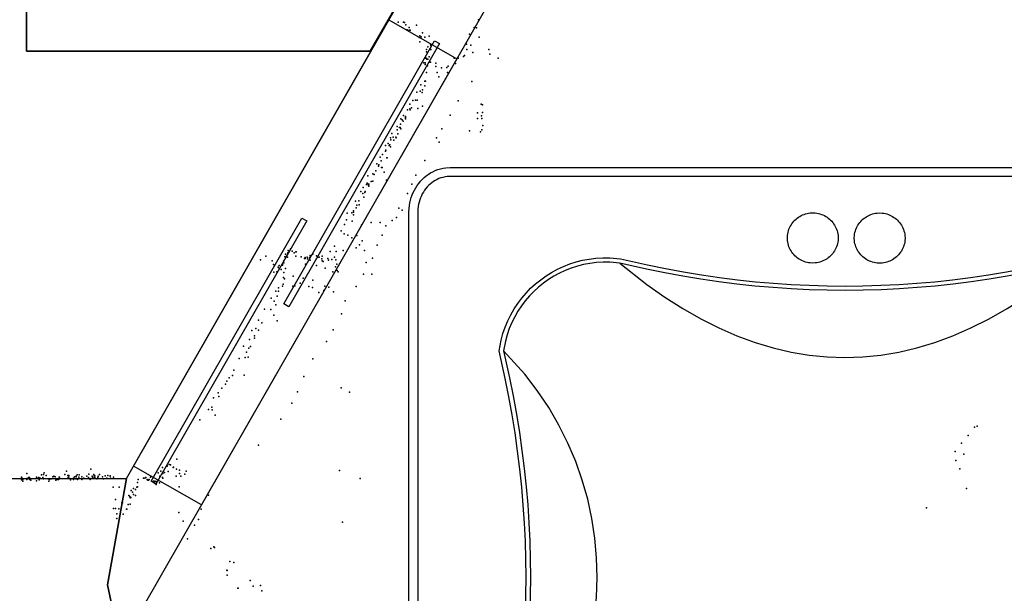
# Model space of a CAD drawing. Header units: millimetres. Extents: x -37888 to 39336, y -2864 to 67775.
# Tile 26 of 31: x -2517 to -280, y 14414 to 15718. Entities that reach past the tile are written whole.
import ezdxf

# ---------------------------------------------------------------- set-up
doc = ezdxf.new("R2010")
doc.units = ezdxf.units.MM
for name, color, linetype in [('OBJECTS', 8, 'Continuous'), ('P', 9, 'Continuous'), ('ROOMS', 1, 'Continuous'), ('STRUCTS', 4, 'Continuous'), ('WALLS', 3, 'Continuous'), ('WINDOWS', 6, 'Continuous')]:
    doc.layers.add(name, color=color, linetype=linetype)

# ---------------------------------------------------------------- blocks, each defined once
blk = doc.blocks.new('Hottub_49')
for points in [[(-977, 869), (-976.6, 877.8), (-975.9, 884.3), (-974.9, 890.5), (-973.5, 896.6), (-971.8, 902.6), (-969.7, 908.4), (-967.3, 914), (-964.7, 919.5), (-961.7, 924.8), (-958.4, 929.9), (-954.9, 934.7), (-951.1, 939.4), (-947, 943.7), (-942.6, 947.9), (-938, 951.7), (-933.1, 955.2), (-928, 958.4), (-922.6, 961.2), (-917.1, 963.8), (-911.3, 965.9), (-905.4, 967.6), (-899.2, 969), (-892.9, 969.9), (-883.3, 970.4)], [(-883.3, 970.4), (869.4, 970.4)], [(869.4, 970.4), (878.3, 970), (884.9, 969.2), (891.3, 968.1), (897.6, 966.5), (903.9, 964.7), (909.9, 962.5), (915.9, 959.9), (921.7, 957.1), (927.3, 953.9), (932.8, 950.5), (938, 946.7), (943, 942.7), (947.7, 938.4), (952.2, 933.9), (956.4, 929.1), (960.3, 924.1), (963.8, 918.8), (967, 913.3), (969.9, 907.6), (972.3, 901.7), (974.3, 895.6), (975.8, 889.3), (976.9, 882.9), (977.5, 873.2)], [(-882.3, 950.4), (-890.1, 950.1), (-895.1, 949.4), (-899.8, 948.4), (-904.5, 947.1), (-908.9, 945.5), (-913.3, 943.6), (-917.4, 941.4), (-921.4, 938.9), (-925.3, 936.2), (-928.9, 933.2), (-932.4, 930), (-935.7, 926.6), (-938.8, 922.9), (-941.6, 919), (-944.3, 915), (-946.7, 910.7), (-948.9, 906.3), (-950.9, 901.7), (-952.6, 897), (-954, 892.1), (-955.2, 887.1), (-956.1, 882), (-956.7, 877), (-957, 868.2)], [(868.5, 950.4), (-882.3, 950.4)], [(957.5, 872), (957.1, 879.7), (956.4, 884.7), (955.2, 889.5), (953.7, 894.2), (951.9, 898.8), (949.7, 903.3), (947.2, 907.7), (944.4, 911.9), (941.3, 916), (937.9, 919.9), (934.3, 923.6), (930.4, 927.2), (926.3, 930.5), (922, 933.6), (917.5, 936.5), (912.8, 939.2), (908, 941.6), (903.1, 943.7), (898, 945.5), (892.9, 947.1), (887.7, 948.4), (882.5, 949.4), (877.4, 950), (868.5, 950.4)], [(977.5, 873.2), (977.5, -855.9)], [(-977, -850.8), (-977, 869)], [(-957, 868.2), (-957, -850.8)], [(-117.1, 810.6), (-116.8, 816.2), (-116.3, 819.9), (-115.6, 823.5), (-114.7, 827), (-113.5, 830.4), (-112.1, 833.7), (-110.6, 836.9), (-108.8, 840), (-106.9, 843), (-104.8, 845.8), (-102.5, 848.5), (-100.1, 851), (-97.5, 853.4), (-94.8, 855.7), (-91.9, 857.8), (-88.9, 859.6), (-85.8, 861.4), (-82.6, 862.9), (-79.3, 864.2), (-75.9, 865.3), (-72.4, 866.2), (-68.8, 866.9), (-65.1, 867.4), (-59.5, 867.6)], [(-59.5, 867.6), (-53.8, 867.4), (-50.2, 866.9), (-46.6, 866.2), (-43.1, 865.3), (-39.6, 864.2), (-36.3, 862.9), (-33.1, 861.4), (-30, 859.6), (-27, 857.8), (-24.1, 855.7), (-21.4, 853.4), (-18.8, 851), (-16.4, 848.5), (-14.1, 845.8), (-12, 843), (-10.1, 840), (-8.4, 836.9), (-6.8, 833.7), (-5.4, 830.4), (-4.3, 827), (-3.3, 823.5), (-2.6, 819.9), (-2.1, 816.2), (-1.8, 810.6)], [(34.9, 810.4), (35.2, 816), (35.7, 819.7), (36.4, 823.2), (37.4, 826.7), (38.5, 830.2), (39.9, 833.5), (41.5, 836.7), (43.2, 839.8), (45.1, 842.7), (47.2, 845.5), (49.5, 848.2), (51.9, 850.8), (54.5, 853.2), (57.2, 855.4), (60.1, 857.5), (63.1, 859.4), (66.2, 861.1), (69.4, 862.6), (72.7, 864), (76.2, 865.1), (79.7, 866), (83.3, 866.7), (86.9, 867.1), (92.6, 867.4)], [(92.6, 867.4), (98.2, 867.1), (101.9, 866.7), (105.5, 866), (109, 865.1), (112.4, 864), (115.7, 862.6), (119, 861.1), (122.1, 859.4), (125, 857.5), (127.9, 855.4), (130.6, 853.2), (133.2, 850.8), (135.6, 848.2), (137.9, 845.5), (140, 842.7), (141.9, 839.8), (143.7, 836.7), (145.2, 833.5), (146.6, 830.2), (147.8, 826.7), (148.7, 823.2), (149.4, 819.7), (149.9, 816), (150.2, 810.4)], [(957.5, -854.9), (957.5, 872)], [(-59.5, 753.6), (-65.1, 753.8), (-68.8, 754.3), (-72.4, 755), (-75.9, 755.9), (-79.3, 757), (-82.6, 758.3), (-85.8, 759.9), (-88.9, 761.6), (-91.9, 763.5), (-94.8, 765.5), (-97.5, 767.8), (-100.1, 770.2), (-102.5, 772.7), (-104.8, 775.4), (-106.9, 778.3), (-108.8, 781.2), (-110.6, 784.3), (-112.1, 787.5), (-113.5, 790.8), (-114.7, 794.2), (-115.6, 797.7), (-116.3, 801.3), (-116.8, 805), (-117.1, 810.6)], [(-1.8, 810.6), (-2.1, 805), (-2.6, 801.3), (-3.3, 797.7), (-4.3, 794.2), (-5.4, 790.8), (-6.8, 787.5), (-8.4, 784.3), (-10.1, 781.2), (-12, 778.3), (-14.1, 775.4), (-16.4, 772.7), (-18.8, 770.2), (-21.4, 767.8), (-24.1, 765.5), (-27, 763.5), (-30, 761.6), (-33.1, 759.9), (-36.3, 758.3), (-39.6, 757), (-43.1, 755.9), (-46.6, 755), (-50.2, 754.3), (-53.8, 753.8), (-59.5, 753.6)], [(92.6, 753.4), (86.9, 753.6), (83.3, 754.1), (79.7, 754.7), (76.2, 755.6), (72.7, 756.8), (69.4, 758.1), (66.2, 759.6), (63.1, 761.3), (60.1, 763.2), (57.2, 765.3), (54.5, 767.5), (51.9, 769.9), (49.5, 772.5), (47.2, 775.2), (45.1, 778), (43.2, 781), (41.5, 784.1), (39.9, 787.3), (38.5, 790.6), (37.4, 794), (36.4, 797.5), (35.7, 801.1), (35.2, 804.7), (34.9, 810.4)], [(150.2, 810.4), (149.9, 804.7), (149.4, 801.1), (148.7, 797.5), (147.8, 794), (146.6, 790.6), (145.2, 787.3), (143.7, 784.1), (141.9, 781), (140, 778), (137.9, 775.2), (135.6, 772.5), (133.2, 769.9), (130.6, 767.5), (127.9, 765.3), (125, 763.2), (122.1, 761.3), (119, 759.6), (115.7, 758.1), (112.4, 756.8), (109, 755.6), (105.5, 754.7), (101.9, 754.1), (98.2, 753.6), (92.6, 753.4)], [(-772.3, 553.9), (-767.8, 578), (-763.6, 593.3), (-758.5, 608), (-752.6, 622.3), (-745.8, 636.1), (-738.2, 649.3), (-729.9, 662), (-720.8, 674), (-711, 685.5), (-700.5, 696.3), (-689.4, 706.4), (-677.7, 715.8), (-665.5, 724.5), (-652.8, 732.5), (-639.5, 739.6), (-625.9, 746), (-611.8, 751.5), (-597.4, 756.1), (-582.6, 759.9), (-567.5, 762.7), (-552.1, 764.6), (-536.6, 765.5), (-520.8, 765.4), (-496.7, 763.2)], [(-496.7, 763.2), (-434.8, 749.2), (-393.9, 740.9), (-353, 733.4), (-312.1, 726.7), (-271.3, 720.8), (-230.5, 715.6), (-189.7, 711.3), (-149, 707.7), (-108.2, 705), (-67.5, 703), (-26.8, 701.8), (14, 701.4), (54.7, 701.8), (95.4, 703), (136.2, 705), (176.9, 707.7), (217.7, 711.3), (258.4, 715.6), (299.2, 720.8), (340.1, 726.7), (380.9, 733.4), (421.8, 740.9), (462.7, 749.2), (524.8, 763.3)], [(524.8, 763.3), (546.9, 762.4), (561.2, 760.8), (575.2, 758.4), (588.8, 755.3), (602.1, 751.4), (615, 746.8), (627.5, 741.5), (639.6, 735.5), (651.1, 728.9), (662.2, 721.6), (672.8, 713.7), (682.8, 705.1), (692.2, 696), (701.1, 686.2), (709.2, 676), (716.7, 665.1), (723.5, 653.8), (729.5, 641.9), (734.7, 629.6), (739.2, 616.8), (742.8, 603.6), (745.6, 590), (747.4, 575.9), (748.6, 553.5)], [(-498.2, 753.3), (-520.9, 755.4), (-536, 755.5), (-550.9, 754.7), (-565.7, 752.9), (-580.1, 750.2), (-594.3, 746.6), (-608.2, 742.2), (-621.7, 736.9), (-634.8, 730.9), (-647.5, 724), (-659.7, 716.4), (-671.5, 708.1), (-682.7, 699), (-693.3, 689.3), (-703.4, 679), (-712.8, 668), (-721.5, 656.4), (-729.5, 644.3), (-736.8, 631.6), (-743.4, 618.5), (-749.1, 604.8), (-754, 590.6), (-757.9, 576.2), (-762.1, 554.1)], [(-498.2, 753.3), (-436.6, 705), (-395.6, 676.2), (-354.5, 650.1), (-313.6, 626.8), (-272.6, 606.2), (-231.7, 588.3), (-190.7, 573.2), (-149.8, 560.9), (-108.9, 551.3), (-68, 544.4), (-27.1, 540.3), (13.8, 538.9), (54.6, 540.3), (95.5, 544.4), (136.4, 551.3), (177.3, 560.9), (218.2, 573.2), (259.2, 588.3), (300.1, 606.1), (341.1, 626.7), (382.1, 650), (423.1, 676.1), (464.1, 704.9), (525.7, 753.3)], [(525.7, 753.3), (464.7, 739.4), (423.6, 731.1), (382.5, 723.5), (341.5, 716.8), (300.5, 710.8), (259.5, 705.7), (218.5, 701.3), (177.6, 697.7), (136.6, 695), (95.7, 693), (54.8, 691.8), (13.9, 691.4), (-27.1, 691.8), (-68, 693), (-108.9, 695), (-149.8, 697.8), (-190.8, 701.3), (-231.8, 705.7), (-272.8, 710.9), (-313.8, 716.8), (-354.8, 723.6), (-395.9, 731.1), (-437, 739.5), (-498.2, 753.3)], [(738.5, 554.4), (737.5, 574.6), (735.8, 588), (733.2, 601), (729.7, 613.5), (725.5, 625.7), (720.6, 637.4), (714.9, 648.7), (708.5, 659.5), (701.4, 669.7), (693.6, 679.5), (685.3, 688.8), (676.3, 697.5), (666.8, 705.7), (656.7, 713.2), (646.2, 720.2), (635.1, 726.6), (623.6, 732.3), (611.6, 737.4), (599.3, 741.8), (586.6, 745.5), (573.5, 748.6), (560.1, 750.9), (546.5, 752.4), (525.7, 753.3)], [(-772.2, -474.6), (-758.2, -411.9), (-750, -370.8), (-742.6, -329.6), (-736, -288.5), (-730.1, -247.4), (-725, -206.4), (-720.7, -165.3), (-717.2, -124.3), (-714.4, -83.4), (-712.5, -42.4), (-711.3, -1.4), (-710.9, 39.5), (-711.3, 80.5), (-712.5, 121.4), (-714.4, 162.4), (-717.2, 203.4), (-720.7, 244.4), (-725, 285.4), (-730.1, 326.4), (-736, 367.5), (-742.6, 408.6), (-750.1, 449.8), (-758.3, 491), (-772.3, 553.9)], [(-762.1, 554.1), (-748.5, 492.9), (-740.2, 451.6), (-732.7, 410.2), (-726.1, 368.9), (-720.2, 327.7), (-715.1, 286.4), (-710.7, 245.2), (-707.2, 204.1), (-704.5, 162.9), (-702.5, 121.7), (-701.3, 80.6), (-700.9, 39.4), (-701.3, -1.7), (-702.5, -42.9), (-704.5, -84), (-707.2, -125.2), (-710.8, -166.4), (-715.1, -207.6), (-720.2, -248.8), (-726.1, -290.1), (-732.8, -331.4), (-740.2, -372.7), (-748.5, -414.1), (-762.2, -475.5)], [(-762.2, -475.5), (-714.1, -422.5), (-685.5, -385.3), (-659.6, -346.7), (-636.4, -306.9), (-616, -266), (-598.2, -224.2), (-583.2, -181.5), (-571, -138.2), (-561.4, -94.3), (-554.6, -50), (-550.5, -5.4), (-549.2, 39.3), (-550.5, 84), (-554.6, 128.6), (-561.4, 172.9), (-570.9, 216.8), (-583.2, 260.1), (-598.2, 302.8), (-615.9, 344.6), (-636.4, 385.5), (-659.5, 425.3), (-685.4, 463.9), (-714, 501.1), (-762.1, 554.1)], [(738.5, 554.4), (688.7, 499.4), (659, 460.5), (632.2, 420.2), (608.2, 378.5), (587, 335.6), (568.6, 291.6), (553.1, 246.7), (540.4, 201), (530.5, 154.7), (523.4, 108), (519.2, 60.9), (517.8, 13.7), (519.2, -33.5), (523.4, -80.5), (530.5, -127.2), (540.4, -173.5), (553.1, -219.2), (568.6, -264.1), (587, -308.1), (608.2, -351), (632.2, -392.7), (659, -433.1), (688.7, -471.9), (738.5, -526.9)], [(738.5, -526.9), (724.8, -465), (716.6, -422.7), (709.1, -380.1), (702.4, -337.1), (696.5, -293.9), (691.4, -250.4), (687.1, -206.7), (683.6, -162.8), (680.8, -118.8), (678.8, -74.7), (677.7, -30.5), (677.3, 13.7), (677.7, 57.9), (678.8, 102.1), (680.8, 146.2), (683.6, 190.2), (687.1, 234.1), (691.4, 277.8), (696.5, 321.3), (702.4, 364.5), (709.1, 407.5), (716.6, 450.1), (724.8, 492.4), (738.5, 554.4)], [(748.6, 553.5), (734.6, 490.5), (726.4, 448.4), (719, 405.9), (712.3, 363.2), (706.4, 320.1), (701.4, 276.8), (697.1, 233.3), (693.5, 189.6), (690.8, 145.8), (688.8, 101.8), (687.7, 57.8), (687.3, 13.8), (687.7, -30.3), (688.8, -74.3), (690.8, -118.2), (693.5, -162), (697, -205.7), (701.4, -249.2), (706.4, -292.5), (712.3, -335.6), (719, -378.4), (726.4, -420.8), (734.6, -462.9), (748.6, -526.1)], [(-497, -749.8), (-524.2, -748.5), (-541.8, -746.2), (-559, -742.8), (-575.8, -738.4), (-592.2, -733), (-608.1, -726.5), (-623.5, -719.2), (-638.4, -710.9), (-652.6, -701.7), (-666.3, -691.7), (-679.3, -680.9), (-691.6, -669.4), (-703.1, -657.1), (-713.9, -644.1), (-724, -630.5), (-733.1, -616.2), (-741.4, -601.4), (-748.8, -586), (-755.3, -570.1), (-760.7, -553.7), (-765.2, -536.9), (-768.6, -519.7), (-770.9, -502.1), (-772.2, -474.6)], [(-762.2, -475.5), (-760.9, -500.9), (-758.7, -517.8), (-755.5, -534.4), (-751.2, -550.6), (-746, -566.4), (-739.8, -581.7), (-732.7, -596.5), (-724.7, -610.8), (-715.9, -624.6), (-706.3, -637.7), (-695.9, -650.2), (-684.7, -662.1), (-672.9, -673.2), (-660.4, -683.7), (-647.2, -693.3), (-633.5, -702.1), (-619.2, -710.1), (-604.4, -717.3), (-589.1, -723.5), (-573.3, -728.7), (-557.1, -733), (-540.5, -736.3), (-523.7, -738.5), (-497.9, -739.7)], [(-497.9, -739.7), (-436.3, -691.4), (-395.2, -662.6), (-354.2, -636.5), (-313.3, -613.2), (-272.3, -592.6), (-231.4, -574.8), (-190.5, -559.7), (-149.6, -547.3), (-108.7, -537.7), (-67.8, -530.8), (-27, -526.7), (13.9, -525.4), (54.8, -526.7), (95.6, -530.8), (136.5, -537.7), (177.4, -547.3), (218.3, -559.7), (259.2, -574.8), (300.1, -592.6), (341.1, -613.2), (382.1, -636.5), (423.1, -662.6), (464.1, -691.4), (525.7, -739.7)], [(748.6, -526.1), (747.5, -548.2), (745.6, -562.5), (742.9, -576.5), (739.3, -590.2), (734.9, -603.5), (729.7, -616.4), (723.7, -628.9), (716.9, -641), (709.5, -652.6), (701.4, -663.7), (692.6, -674.2), (683.2, -684.2), (673.2, -693.6), (662.7, -702.4), (651.6, -710.6), (640, -718), (628, -724.8), (615.5, -730.8), (602.6, -736), (589.3, -740.4), (575.6, -744.1), (561.6, -746.8), (547.3, -748.7), (524.8, -749.8)], [(525.7, -739.7), (546, -738.8), (559.7, -737), (573, -734.4), (586.1, -731), (598.8, -726.7), (611.2, -721.7), (623.1, -716), (634.6, -709.6), (645.7, -702.5), (656.3, -694.7), (666.4, -686.4), (675.9, -677.4), (684.9, -667.8), (693.3, -657.8), (701.1, -647.2), (708.2, -636.1), (714.6, -624.6), (720.4, -612.7), (725.4, -600.3), (729.6, -587.6), (733.1, -574.6), (735.7, -561.2), (737.5, -547.7), (738.5, -526.9)], [(-497.9, -739.7), (-437, -725.9), (-395.9, -717.6), (-354.8, -710), (-313.8, -703.3), (-272.8, -697.3), (-231.8, -692.2), (-190.8, -687.8), (-149.8, -684.2), (-108.9, -681.5), (-68, -679.5), (-27.1, -678.3), (13.9, -677.9), (54.8, -678.3), (95.7, -679.5), (136.6, -681.5), (177.6, -684.2), (218.5, -687.8), (259.5, -692.2), (300.5, -697.3), (341.5, -703.3), (382.5, -710), (423.6, -717.6), (464.7, -725.9), (525.7, -739.7)], [(524.8, -749.8), (462.7, -735.7), (421.8, -727.4), (380.9, -719.9), (340.1, -713.2), (299.2, -707.3), (258.4, -702.1), (217.7, -697.8), (176.9, -694.2), (136.2, -691.4), (95.4, -689.5), (54.7, -688.3), (14, -687.9), (-26.8, -688.3), (-67.5, -689.5), (-108.2, -691.4), (-149, -694.2), (-189.7, -697.8), (-230.5, -702.1), (-271.3, -707.2), (-312.1, -713.2), (-353, -719.9), (-393.9, -727.4), (-434.8, -735.7), (-497, -749.8)], [(-850, -971.2), (-861.2, -970.7), (-869.2, -969.7), (-877, -968.3), (-884.7, -966.4), (-892.1, -964.1), (-899.4, -961.4), (-906.5, -958.3), (-913.4, -954.8), (-920, -950.9), (-926.4, -946.6), (-932.4, -941.9), (-938.2, -937), (-943.7, -931.7), (-948.8, -926), (-953.6, -920.1), (-958, -913.9), (-962, -907.4), (-965.5, -900.6), (-968.7, -893.6), (-971.3, -886.3), (-973.5, -878.8), (-975.2, -871.2), (-976.3, -863.3), (-977, -850.8)], [(-957, -850.8), (-956.5, -860.5), (-955.6, -867), (-954.3, -873.3), (-952.5, -879.5), (-950.4, -885.5), (-947.8, -891.3), (-944.9, -897), (-941.6, -902.4), (-938, -907.6), (-934, -912.6), (-929.7, -917.3), (-925.1, -921.8), (-920.3, -926.1), (-915.2, -930), (-909.8, -933.6), (-904.2, -937), (-898.4, -940), (-892.4, -942.7), (-886.2, -945), (-879.9, -947), (-873.4, -948.6), (-866.8, -949.9), (-860.3, -950.7), (-849.1, -951.2)], [(862.5, -951.2), (872, -950.8), (878, -950), (883.9, -948.8), (889.7, -947.3), (895.3, -945.4), (900.8, -943.1), (906.1, -940.6), (911.2, -937.7), (916.1, -934.5), (920.8, -931), (925.3, -927.2), (929.6, -923.1), (933.6, -918.8), (937.3, -914.3), (940.8, -909.5), (943.9, -904.6), (946.8, -899.4), (949.4, -894), (951.6, -888.5), (953.5, -882.9), (955.1, -877), (956.2, -871.1), (957, -865.2), (957.5, -854.9)], [(977.5, -855.9), (977, -866.2), (976.1, -873.7), (974.7, -880.9), (972.9, -887.9), (970.6, -894.8), (967.9, -901.5), (964.9, -908), (961.5, -914.2), (957.7, -920.2), (953.5, -926), (949, -931.5), (944.2, -936.7), (939.1, -941.6), (933.8, -946.2), (928.1, -950.5), (922.2, -954.4), (916, -957.9), (909.6, -961.1), (903, -963.9), (896.1, -966.2), (889.1, -968.1), (882, -969.6), (874.6, -970.6), (863.5, -971.2)], [(-849.1, -951.2), (862.5, -951.2)], [(863.5, -971.2), (-850, -971.2)]]:
    blk.add_lwpolyline(points)
blk = doc.blocks.new('5-Sliding_64')
for points in [[(-457.2, 37.4), (72.8, 37.4), (72.8, 24.7), (-457.2, 24.7), (-457.2, 37.4)], [(457.2, -36.9), (-73, -36.9), (-73, -24.2), (457.2, -24.2), (457.2, -36.9)]]:
    blk.add_lwpolyline(points)

msp = doc.modelspace()

# ---------------------------------------------------------------- linework, layer by layer
at = {"layer": 'P'}
for p in [(-1657, 15712), (-1645, 15712), (-1643, 15711), (-1475, 15717), (-1640, 15706), (-1637, 15695), (-1632, 15700), (-1632, 15694), (-1630, 15694), (-1616, 15705), (-1602, 15688), (-1495, 15685), (-1485, 15700), (-1479, 15699), (-1610, 15677), (-1608, 15681), (-1608, 15667), (-1605, 15679), (-1597, 15678), (-1587, 15680), (-1584, 15662), (-1502, 15662), (-1473, 15678), (-1593, 15650), (-1593, 15645), (-1590, 15656), (-1584, 15650), (-1583, 15659), (-1583, 15650), (-1501, 15650), (-1492, 15660), (-1488, 15643), (-1451, 15650), (-1599, 15620), (-1596, 15630), (-1596, 15620), (-1594, 15630), (-1592, 15628), (-1590, 15628), (-1587, 15633), (-1587, 15621), (-1584, 15621), (-1572, 15619), (-1530, 15630), (-1527, 15618), (-1521, 15630), (-1509, 15634), (-1507, 15636), (-1449, 15639), (-1430, 15630), (-1596, 15616), (-1593, 15598), (-1591, 15613), (-1572, 15611), (-1569, 15598), (-1559, 15608), (-1547, 15609), (-1545, 15598), (-1544, 15612), (-1597, 15578), (-1595, 15578), (-1565, 15588), (-1550, 15583), (-1490, 15577), (-1615, 15553), (-1607, 15555), (-1606, 15570), (-1603, 15552), (-1602, 15558), (-1597, 15567), (-1624, 15534), (-1618, 15535), (-1614, 15535), (-1521, 15533), (-1636, 15513), (-1631, 15526), (-1631, 15515), (-1630, 15513), (-1630, 15513), (-1627, 15517), (-1613, 15516), (-1602, 15521), (-1477, 15506), (-1469, 15526), (-1466, 15524), (-1466, 15507), (-1651, 15492), (-1648, 15490), (-1646, 15487), (-1645, 15500), (-1641, 15498), (-1641, 15496), (-1641, 15494), (-1641, 15492), (-1539, 15501), (-1477, 15493), (-1468, 15499), (-1467, 15493), (-1660, 15475), (-1660, 15467), (-1654, 15473), (-1653, 15473), (-1652, 15480), (-1651, 15470), (-1558, 15470), (-1495, 15465), (-1470, 15463), (-1467, 15467), (-1465, 15477), (-1675, 15449), (-1674, 15445), (-1672, 15459), (-1669, 15451), (-1667, 15444), (-1663, 15451), (-1662, 15449), (-1658, 15458), (-1570, 15449), (-1564, 15439), (-1686, 15432), (-1686, 15419), (-1685, 15421), (-1680, 15436), (-1678, 15432), (-1676, 15433), (-1675, 15429), (-1698, 15405), (-1696, 15397), (-1693, 15411), (-1683, 15404), (-1682, 15404), (-1597, 15398), (-1708, 15374), (-1706, 15390), (-1702, 15385), (-1701, 15388), (-1695, 15382), (-1694, 15382), (-1689, 15371), (-1726, 15363), (-1719, 15350), (-1715, 15367), (-1715, 15351), (-1712, 15366), (-1684, 15353), (-1617, 15364), (-1742, 15327), (-1737, 15336), (-1732, 15327), (-1729, 15343), (-1728, 15346), (-1726, 15345), (-1725, 15341), (-1724, 15344), (-1724, 15339), (-1626, 15344), (-1754, 15305), (-1747, 15306), (-1738, 15323), (-1735, 15314), (-1733, 15325), (-1636, 15323), (-1759, 15283), (-1753, 15290), (-1751, 15296), (-1746, 15297), (-1656, 15289), (-1648, 15285), (-1775, 15263), (-1773, 15278), (-1763, 15279), (-1762, 15260), (-1759, 15280), (-1759, 15274), (-1671, 15261), (-1661, 15268), (-1787, 15238), (-1779, 15252), (-1741, 15251), (-1719, 15257), (-1698, 15257), (-1685, 15249), (-1780, 15231), (-1772, 15228), (-1763, 15222), (-1751, 15227), (-1739, 15215), (-1694, 15228), (-1907, 15193), (-1902, 15197), (-1898, 15192), (-1802, 15203), (-1782, 15193), (-1753, 15199), (-1745, 15206), (-1734, 15193), (-1705, 15205), (-1970, 15172), (-1958, 15180), (-1944, 15170), (-1917, 15170), (-1915, 15179), (-1913, 15185), (-1912, 15179), (-1911, 15180), (-1909, 15185), (-1909, 15178), (-1908, 15188), (-1905, 15190), (-1894, 15188), (-1890, 15190), (-1890, 15180), (-1889, 15190), (-1878, 15179), (-1870, 15175), (-1869, 15177), (-1869, 15176), (-1869, 15175), (-1864, 15178), (-1863, 15174), (-1859, 15177), (-1857, 15182), (-1857, 15171), (-1851, 15185), (-1843, 15181), (-1840, 15178), (-1837, 15178), (-1831, 15174), (-1830, 15180), (-1830, 15170), (-1817, 15175), (-1816, 15171), (-1812, 15191), (-1808, 15173), (-1802, 15178), (-1799, 15172), (-1798, 15191), (-1716, 15176), (-1941, 15161), (-1930, 15155), (-1928, 15159), (-1928, 15152), (-1923, 15150), (-1920, 15161), (-1920, 15160), (-1917, 15165), (-1913, 15152), (-1868, 15162), (-1843, 15159), (-1828, 15168), (-1823, 15153), (-1800, 15156), (-1797, 15162), (-1796, 15148), (-1730, 15166), (-1940, 15144), (-1933, 15145), (-1918, 15132), (-1917, 15143), (-1916, 15129), (-1896, 15135), (-1873, 15130), (-1851, 15126), (-1806, 15145), (-1794, 15145), (-1736, 15139), (-1717, 15139), (-1929, 15108), (-1920, 15112), (-1919, 15117), (-1897, 15112), (-1892, 15113), (-1880, 15119), (-1860, 15111), (-1852, 15109), (-1824, 15112), (-1816, 15119), (-1815, 15110), (-1753, 15111), (-1946, 15085), (-1935, 15101), (-1932, 15089), (-1929, 15101), (-1838, 15098), (-1826, 15102), (-1804, 15099), (-1961, 15060), (-1947, 15059), (-1939, 15078), (-1935, 15070), (-1778, 15079), (-1940, 15046), (-1786, 15049), (-1981, 15016), (-1975, 15035), (-1967, 15029), (-1932, 15033), (-1805, 15013), (-1995, 14991), (-1990, 15011), (-1984, 14999), (-1984, 14994), (-1975, 15012), (-2009, 14976), (-1997, 14971), (-1993, 14975), (-1820, 14986), (-2019, 14948), (-2005, 14950), (-2002, 14962), (-1998, 14951), (-1851, 14947), (-2041, 14904), (-2034, 14909), (-2031, 14921), (-2007, 14910), (-1872, 14907), (-2058, 14880), (-2050, 14889), (-2047, 14896), (-1787, 14881), (-2077, 14858), (-2066, 14870), (-2065, 14861), (-1886, 14872), (-1768, 14871), (-2081, 14837), (-1899, 14846), (-2088, 14832), (-2080, 14831), (-2073, 14819), (-2108, 14808), (-1924, 14810), (-348, 14792), (-342, 14794), (-362, 14773), (-1975, 14751), (-377, 14755), (-392, 14736), (-372, 14730), (-2193, 14700), (-2182, 14704), (-2182, 14703), (-2178, 14707), (-2175, 14706), (-2169, 14700), (-2168, 14701), (-2168, 14701), (-2160, 14719), (-390, 14716), (-2513, 14678), (-2501, 14686), (-2479, 14678), (-2468, 14683), (-2463, 14684), (-2462, 14688), (-2457, 14682), (-2442, 14679), (-2440, 14680), (-2437, 14679), (-2428, 14678), (-2427, 14678), (-2415, 14684), (-2411, 14692), (-2408, 14682), (-2406, 14682), (-2406, 14678), (-2393, 14679), (-2389, 14680), (-2389, 14679), (-2387, 14683), (-2383, 14678), (-2382, 14683), (-2376, 14679), (-2365, 14680), (-2360, 14685), (-2356, 14696), (-2353, 14680), (-2349, 14684), (-2348, 14681), (-2347, 14681), (-2339, 14680), (-2336, 14684), (-2329, 14679), (-2323, 14681), (-2317, 14682), (-2312, 14681), (-2312, 14680), (-2312, 14680), (-2304, 14678), (-2220, 14678), (-2203, 14688), (-2199, 14680), (-2197, 14692), (-2192, 14686), (-2191, 14691), (-2188, 14689), (-2180, 14691), (-2162, 14680), (-2161, 14696), (-2154, 14694), (-2154, 14686), (-2151, 14680), (-2142, 14685), (-2139, 14692), (-1791, 14693), (-381, 14697), (-2513, 14672), (-2512, 14676), (-2510, 14673), (-2510, 14669), (-2501, 14675), (-2501, 14673), (-2497, 14677), (-2496, 14674), (-2495, 14677), (-2495, 14674), (-2494, 14673), (-2492, 14671), (-2479, 14670), (-2478, 14676), (-2476, 14675), (-2474, 14677), (-2473, 14672), (-2471, 14676), (-2465, 14677), (-2465, 14675), (-2463, 14674), (-2453, 14674), (-2451, 14669), (-2450, 14673), (-2446, 14674), (-2435, 14671), (-2432, 14673), (-2431, 14674), (-2429, 14673), (-2428, 14674), (-2407, 14677), (-2402, 14672), (-2395, 14676), (-2395, 14673), (-2390, 14674), (-2386, 14673), (-2376, 14673), (-2372, 14676), (-2361, 14677), (-2357, 14673), (-2355, 14675), (-2351, 14677), (-2347, 14677), (-2342, 14674), (-2340, 14677), (-2327, 14674), (-2319, 14676), (-2311, 14676), (-2305, 14655), (-2291, 14655), (-2251, 14655), (-2250, 14666), (-2250, 14656), (-2248, 14673), (-2236, 14676), (-2236, 14676), (-2233, 14676), (-2231, 14677), (-2228, 14673), (-2226, 14671), (-2225, 14671), (-2223, 14673), (-2214, 14668), (-2213, 14669), (-2213, 14669), (-2212, 14667), (-2211, 14667), (-2210, 14669), (-2207, 14668), (-2207, 14661), (-2200, 14665), (-2193, 14677), (-2192, 14676), (-2155, 14656), (-1744, 14675), (-2280, 14647), (-2269, 14636), (-2267, 14634), (-2264, 14648), (-2261, 14644), (-2259, 14652), (-2259, 14639), (-2254, 14650), (-2254, 14636), (-2088, 14637), (-366, 14652), (-2300, 14627), (-2285, 14620), (-2284, 14620), (-2271, 14616), (-2271, 14616), (-2266, 14631), (-2266, 14617), (-2265, 14632), (-2304, 14607), (-2300, 14607), (-2297, 14595), (-2292, 14606), (-2282, 14594), (-2275, 14605), (-2274, 14605), (-2156, 14598), (-2105, 14605), (-457, 14608), (-2297, 14584), (-2146, 14578), (-2120, 14569), (-2111, 14582), (-1784, 14576), (-2136, 14538), (-2083, 14516), (-2076, 14520), (-2075, 14518), (-2040, 14486), (-2031, 14484), (-2047, 14467), (-2046, 14466), (-2046, 14455), (-1994, 14443), (-1970, 14432), (-2022, 14426), (-2021, 14426), (-1987, 14430), (-1967, 14420)]:
    msp.add_point(p, dxfattribs=at)
at = {"layer": 'ROOMS'}
for points in [[(-2603.5, 14674.85), (-2274.82, 14674.85), (-1537.41, 15963.9), (-1720.85, 15646.4), (-2501.9, 15646.4), (-2501.9, 16808.45), (-2260.6, 16808.45), (-2260.6, 18992.85), (-6813.55, 19202.4), (-6813.55, 15208.25), (-6203.95, 15208.25), (-6203.95, 14617.7), (-5753.1, 14617.7), (-5753.1, 14573.25), (-2603.5, 14573.25)], [(-1511.3, 16713.2), (-2260.6, 16713.2), (-2260.6, 16808.45), (-2501.9, 16808.45), (-2501.9, 15646.4), (-1720.85, 15646.4), (-1537.41, 15963.9), (-1511.3, 15963.9), (-1511.3, 16713.2)], [(977.9, 14243.05), (958.85, 14243.05), (125.73, 15773.4), (-1441.55, 15773.4), (-2287.93, 14293.85), (-1536.7, 13030.2), (977.9, 13030.2), (977.9, 14128.75), (977.9, 14243.05)]]:
    msp.add_lwpolyline(points, close=True, dxfattribs=at)
at = {"layer": 'STRUCTS'}
for points in [[(-2501.9, 16808.45), (-2501.9, 15646.4)], [(-2501.9, 15646.4), (-1720.85, 15646.4)]]:
    msp.add_lwpolyline(points, dxfattribs=at)
at = {"layer": 'WALLS'}
for points in [[(-1441.55, 15773.4), (-2287.93, 14293.85), (-2317.75, 14433.55), (-2274.82, 14674.85), (-1537.41, 15963.9), (-1485.9, 15887.7), (-1441.55, 15773.4)], [(-2287.93, 14293.85), (-2603.5, 14293.85), (-2603.5, 14433.55), (-2603.5, 14674.85), (-2274.82, 14674.85), (-2317.75, 14433.55), (-2287.93, 14293.85)]]:
    msp.add_lwpolyline(points, dxfattribs=at)
at = {"layer": 'WINDOWS'}
msp.add_lwpolyline([(-1524.11, 15629.08), (-2104.28, 14614.89), (-2258.61, 14703.18), (-1678.45, 15717.36), (-1524.11, 15629.08)], dxfattribs=at)

# ---------------------------------------------------------------- block references
at = {"layer": 'OBJECTS'}
msp.add_blockref('Hottub_49', (-655.8, 14411), dxfattribs=at)
at = {"layer": 'WINDOWS', "xscale": 1.3, "rotation": 240.2}
msp.add_blockref('5-Sliding_64', (-1891.4, 15166.1), dxfattribs=at)

doc.saveas('drawing.dxf')
